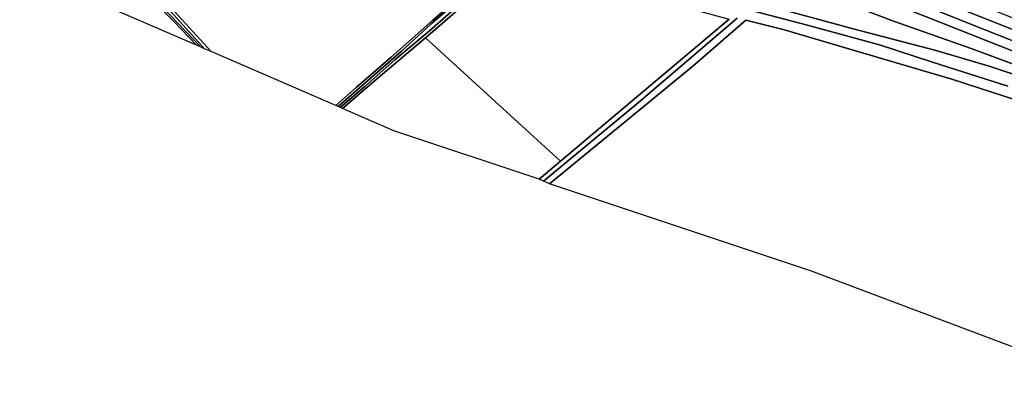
# Model space of a CAD drawing. Extents: x -26035517 to 31750492, y -9237385 to 8160032.
# Tile 194 of 256: x 17579043 to 17853986, y 4113788 to 4218038. Entities that reach past the tile are written whole.
import ezdxf

# ---------------------------------------------------------------- set-up
doc = ezdxf.new("R2010")
doc.units = 0
doc.layers.add('T-25', color=7, linetype='CONTINUOUS')

msp = doc.modelspace()

# ---------------------------------------------------------------- linework, layer by layer
at = {"layer": 'T-25', "color": 9}
for points in [[(17567105, 4322535, 7237), (17581139, 4316780, 7300), (17601972, 4308376, 7613), (17622276, 4299942, 7897), (17641870, 4292010, 8200), (17662211, 4283840, 8500), (17685195, 4274500, 8920), (17698643, 4269164, 9127), (17710504, 4264571, 9277), (17725506, 4258713, 9490), (17734485, 4255251, 9600), (17739872, 4253639, 9687), (17743744, 4253330, 9787), (17746922, 4253616, 9887), (17746922, 4253616, 9887), (17752162, 4252871, 9937), (17756727, 4251838, 9943), (17764017, 4248941, 9990), (17779479, 4243219, 9980), (17803801, 4233234, 9947), (17843855, 4217109, 9873), (17879889, 4202823, 9867)], [(17575641, 4313187, 7177), (17587336, 4308126, 7160), (17596464, 4303921, 7137), (17607656, 4298366, 7093), (17620663, 4291654, 6913), (17635302, 4283796, 6863), (17649544, 4276741, 6827), (17662938, 4270185, 6827), (17672061, 4265735, 6857), (17686505, 4259621, 6867), (17706613, 4251476, 6837), (17721418, 4244859, 6793), (17730200, 4241325, 6847), (17738939, 4238353, 6857), (17746958, 4234978, 6857), (17754351, 4232013, 6780), (17761746, 4229236, 6900), (17770549, 4226592, 6827), (17789930, 4221470, 6850), (17811806, 4215531, 7290), (17834627, 4209549, 7707), (17849735, 4205034, 8157), (17860747, 4201420, 8260)], [(17575641, 4313187, 7177), (17587336, 4308126, 7160), (17596464, 4303921, 7137), (17607656, 4298366, 7093), (17620663, 4291654, 6913), (17635302, 4283796, 6863), (17649544, 4276741, 6827), (17662938, 4270185, 6827), (17672061, 4265735, 6857), (17686505, 4259621, 6867), (17706613, 4251476, 6837), (17721418, 4244859, 6793), (17730200, 4241325, 6847), (17738939, 4238353, 6857), (17746958, 4234978, 6857), (17754351, 4232013, 6780), (17761746, 4229236, 6900), (17770549, 4226592, 6827), (17789930, 4221470, 6850), (17811806, 4215531, 7290), (17834627, 4209549, 7707), (17849735, 4205034, 8157), (17860747, 4201420, 8260)], [(17860747, 4201420, 8260), (17849735, 4205034, 8157), (17834627, 4209549, 7707), (17811806, 4215531, 7290), (17789930, 4221470, 6850), (17770549, 4226592, 6827), (17761746, 4229236, 6900), (17754351, 4232013, 6780), (17746958, 4234978, 6857), (17738939, 4238353, 6857), (17730200, 4241325, 6847), (17721418, 4244859, 6793), (17706613, 4251476, 6837), (17686505, 4259621, 6867), (17672061, 4265735, 6857), (17662938, 4270185, 6827), (17649544, 4276741, 6827), (17635302, 4283796, 6863), (17620663, 4291654, 6913), (17607656, 4298366, 7093), (17596464, 4303921, 7137), (17587336, 4308126, 7160), (17575641, 4313187, 7177)], [(17857466, 4214883, 9893), (17803923, 4236154, 9983), (17771421, 4249216, 10000), (17761018, 4253259, 10017), (17758457, 4254745, 10013), (17756792, 4256322, 9973), (17756390, 4258112, 9973), (17757885, 4261841, 9973), (17759007, 4264380, 10112), (17759278, 4264272, 10117), (17759278, 4264272, 10117), (17759536, 4264169, 10117), (17759643, 4264499, 10077), (17761179, 4263793, 10023), (17761269, 4263752, 10000), (17761592, 4263603, 9917), (17761784, 4261735, 9807), (17764560, 4259762, 9800), (17777491, 4251314, 9880), (17788468, 4244793, 9900), (17793541, 4243783, 9860), (17805725, 4239166, 9897), (17834663, 4227278, 9907), (17875014, 4211091, 9900)], [(18050022, 4138518, 10083), (18005493, 4155962, 10013), (17952471, 4176942, 10027), (17905215, 4195793, 10050), (17857466, 4214883, 9893), (17803923, 4236154, 9983), (17771421, 4249216, 10000), (17761018, 4253259, 10017), (17758457, 4254745, 10013), (17756792, 4256322, 9973), (17756390, 4258112, 9973), (17757885, 4261841, 9973), (17759007, 4264380, 10112)], [(17756390, 4258112, 9973), (17753117, 4256123, 9987), (17749894, 4254511, 9920), (17746922, 4253616, 9887), (17752162, 4252871, 9937), (17756727, 4251838, 9943), (17764017, 4248941, 9990), (17779479, 4243219, 9980), (17803801, 4233234, 9947), (17843855, 4217109, 9873), (17879889, 4202823, 9867), (17915149, 4188892, 9913), (17956296, 4172491, 9963), (18004342, 4153517, 9997), (18048593, 4136014, 9980)], [(17879889, 4202823, 9867), (17843855, 4217109, 9873), (17803801, 4233234, 9947), (17779479, 4243219, 9980), (17764017, 4248941, 9990), (17756727, 4251838, 9943), (17752162, 4252871, 9937), (17746922, 4253616, 9887), (17749894, 4254511, 9920), (17753117, 4256123, 9987), (17756390, 4258112, 9973), (17756792, 4256322, 9973), (17758457, 4254745, 10013), (17761018, 4253259, 10017), (17771421, 4249216, 10000), (17803923, 4236154, 9983), (17857466, 4214883, 9893)], [(17713842, 4234039, 5827), (17693975, 4216898, 5807), (17685674, 4209245, 5850), (17676042, 4200909, 5853), (17667961, 4193813, 5853), (17667297, 4194100, 6287), (17667297, 4194100, 6287), (17673041, 4199087, 6287), (17682783, 4207581, 6290), (17694419, 4217917, 6253), (17704825, 4226946, 6267)], [(17713842, 4234039, 5827), (17693975, 4216898, 5807), (17685674, 4209245, 5850), (17676042, 4200909, 5853), (17667961, 4193813, 5853), (17667297, 4194100, 6287), (17667297, 4194100, 6287), (17673041, 4199087, 6287), (17682783, 4207581, 6290), (17694419, 4217917, 6253), (17704825, 4226946, 6267)], [(17704221, 4224392, 5803), (17693474, 4214893, 5820), (17683842, 4206850, 5853), (17675541, 4199470, 5853), (17668545, 4193560, 5853), (17667961, 4193813, 5853), (17676042, 4200909, 5853), (17685674, 4209245, 5850), (17693975, 4216898, 5807), (17713842, 4234039, 5827)], [(17870026, 4200591, 8423), (17844722, 4210038, 8127), (17823282, 4217583, 7587), (17798952, 4226863, 7273)], [(17870026, 4200591, 8423), (17844722, 4210038, 8127), (17823282, 4217583, 7587), (17798952, 4226863, 7273)], [(17798952, 4226863, 7273), (17823282, 4217583, 7587), (17844722, 4210038, 8127), (17870026, 4200591, 8423)], [(17705290, 4224271, 6137), (17693701, 4214077, 6177), (17692377, 4212990, 6157), (17677369, 4200301, 6250), (17669184, 4193284, 6277), (17668545, 4193560, 5853), (17668545, 4193560, 5853), (17675541, 4199470, 5853), (17683842, 4206850, 5853), (17693474, 4214893, 5820), (17704221, 4224392, 5803)], [(17705290, 4224271, 6137), (17693701, 4214077, 6177), (17692377, 4212990, 6157), (17677369, 4200301, 6250), (17669184, 4193284, 6277), (17668545, 4193560, 5853), (17668545, 4193560, 5853), (17675541, 4199470, 5853), (17683842, 4206850, 5853), (17693474, 4214893, 5820), (17704221, 4224392, 5803)], [(17827498, 4220677, 9923), (17882766, 4198871, 9927)], [(17827498, 4220677, 9923), (17882766, 4198871, 9927)], [(17882766, 4198871, 9927), (17827498, 4220677, 9923)], [(17779423, 4218501, 5290), (17751811, 4194924, 5270), (17725300, 4173020, 5327), (17724078, 4173522, 5983), (17730011, 4178522, 5984), (17777128, 4218232, 5990)], [(17779423, 4218501, 5290), (17751811, 4194924, 5270), (17725300, 4173020, 5327), (17724078, 4173522, 5983), (17730011, 4178522, 5984), (17777128, 4218232, 5990)], [(17857627, 4195449, 5540), (17839331, 4201460, 5597), (17823482, 4206058, 5577), (17792253, 4215261, 5550), (17781789, 4217928, 5377), (17767056, 4205092, 5377), (17727010, 4172216, 5377), (17725300, 4173020, 5327), (17751811, 4194924, 5270), (17779423, 4218501, 5290)], [(17890624, 4113788, 6140), (17800131, 4147913, 5990), (17727010, 4172216, 5377), (17767056, 4205092, 5377), (17781789, 4217928, 5377), (17792253, 4215261, 5550), (17823482, 4206058, 5577), (17839331, 4201460, 5597), (17857627, 4195449, 5540)], [(17854954, 4199517, 5647), (17833956, 4206201, 5640), (17819158, 4211000, 5500), (17798627, 4216576, 5563), (17784438, 4220333, 5650)], [(17854954, 4199517, 5647), (17833956, 4206201, 5640), (17819158, 4211000, 5500), (17798627, 4216576, 5563), (17784438, 4220333, 5650)], [(17784438, 4220333, 5650), (17798627, 4216576, 5563), (17819158, 4211000, 5500), (17833956, 4206201, 5640), (17854954, 4199517, 5647)]]:
    msp.add_polyline3d(points, dxfattribs=at)
for points in [[(17632464, 4209170, 6410), (17624352, 4218097, 6387), (17616195, 4227101, 6381), (17624936, 4236489, 6413), (17639031, 4248661, 6387), (17649968, 4258394, 6357), (17658677, 4265184, 6307), (17662927, 4263430, 6410), (17670840, 4259827, 6450), (17682169, 4254976, 6377), (17691996, 4250940, 6303), (17703944, 4245884, 6240), (17719237, 4239721, 6070), (17714251, 4235381, 6170), (17704825, 4226946, 6267), (17694419, 4217917, 6253), (17682783, 4207581, 6290), (17673041, 4199087, 6287), (17667297, 4194100, 6287), (17632464, 4209170, 6410)], [(17562733, 4239337, 6283), (17577921, 4241222, 6277), (17592006, 4243369, 6330), (17597028, 4244044, 6377), (17598321, 4244668, 6377), (17596608, 4247374, 6273), (17602450, 4245789, 6360), (17603931, 4244798, 6359), (17609781, 4240884, 6353), (17616874, 4235117, 6350), (17612881, 4230259, 6357), (17607523, 4235634, 6300), (17601998, 4240825, 6327), (17600320, 4239716, 6360), (17604453, 4235272, 6303), (17612848, 4226798, 6247), (17622065, 4217494, 6253), (17628387, 4210933, 6323), (17562733, 4239337, 6283)], [(17628387, 4210933, 6323), (17622065, 4217494, 6253), (17612848, 4226798, 6247), (17604453, 4235272, 6303), (17600320, 4239716, 6360), (17601998, 4240825, 6327), (17607523, 4235634, 6300), (17612881, 4230259, 6357), (17615057, 4228358, 6380), (17616195, 4227101, 6381), (17624352, 4218097, 6387), (17632464, 4209170, 6410), (17630684, 4209940, 5903), (17622047, 4219370, 5903), (17614003, 4227799, 5903), (17607932, 4234187, 5877), (17601790, 4239959, 5877), (17601307, 4239665, 5877), (17605542, 4235189, 5877), (17611628, 4228868, 5877), (17619132, 4221343, 5913), (17629525, 4210441, 5910), (17628387, 4210933, 6323)], [(17628387, 4210933, 6323), (17622065, 4217494, 6253), (17612848, 4226798, 6247), (17604453, 4235272, 6303), (17600320, 4239716, 6360), (17601998, 4240825, 6327), (17607523, 4235634, 6300), (17612881, 4230259, 6357), (17615057, 4228358, 6380), (17616195, 4227101, 6381), (17624352, 4218097, 6387), (17632464, 4209170, 6410), (17630684, 4209940, 5903), (17622047, 4219370, 5903), (17614003, 4227799, 5903), (17607932, 4234187, 5877), (17601790, 4239959, 5877), (17601307, 4239665, 5877), (17605542, 4235189, 5877), (17611628, 4228868, 5877), (17619132, 4221343, 5913), (17629525, 4210441, 5910), (17628387, 4210933, 6323)], [(17630684, 4209940, 5903), (17629525, 4210441, 5910), (17619132, 4221343, 5913), (17611628, 4228868, 5877), (17605542, 4235189, 5877), (17601307, 4239665, 5877), (17601790, 4239959, 5877), (17607932, 4234187, 5877), (17614003, 4227799, 5903), (17622047, 4219370, 5903), (17630684, 4209940, 5903)], [(17692377, 4212990, 6157), (17693701, 4214077, 6177), (17705290, 4224271, 6137), (17717533, 4234678, 6110), (17722275, 4238130, 6113), (17761437, 4222739, 6153), (17769270, 4220282, 6083), (17777128, 4218232, 5990), (17730011, 4178522, 5984), (17711824, 4195248, 6360), (17692377, 4212990, 6157)], [(17692377, 4212990, 6157), (17711824, 4195248, 6360), (17730011, 4178522, 5984), (17724078, 4173522, 5983), (17683550, 4187069, 6413), (17669184, 4193284, 6277), (17677369, 4200301, 6250), (17692377, 4212990, 6157)]]:
    msp.add_polyline3d(points, close=True, dxfattribs=at)

doc.saveas('drawing.dxf')
